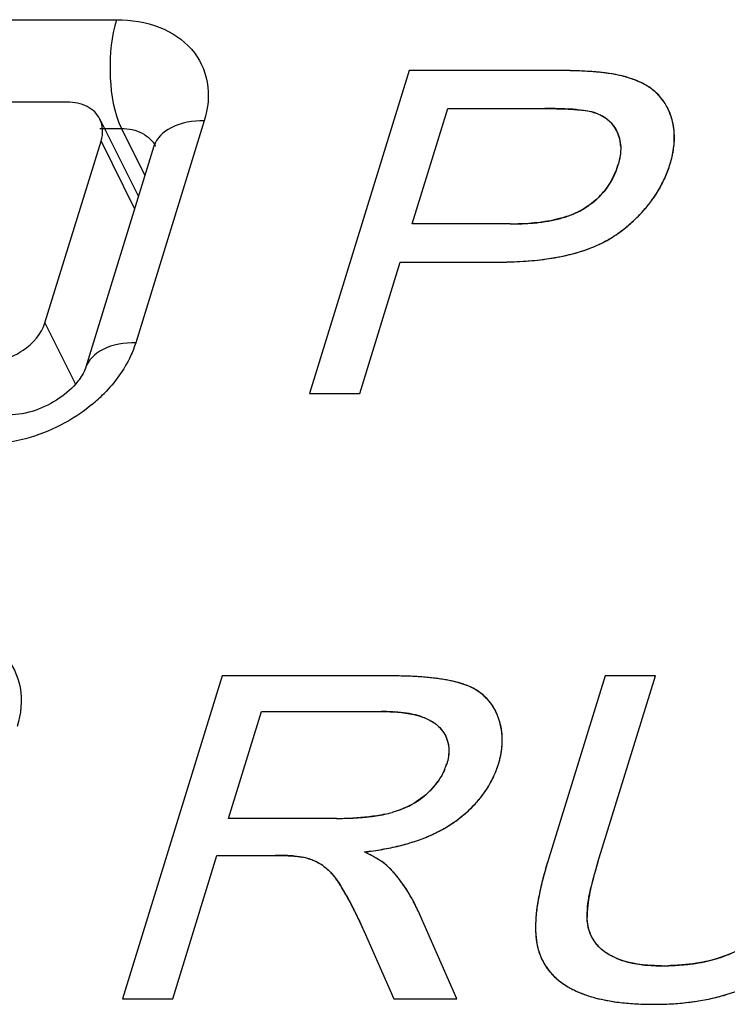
# Model space of a CAD drawing. Header units: millimetres. Extents: x 0 to 420, y 0 to 297.
# Tile 69 of 76: x 210.11 to 212.85, y 271.06 to 274.88. Entities that reach past the tile are written whole.
import ezdxf

# ---------------------------------------------------------------- set-up
doc = ezdxf.new("R2010")
doc.units = ezdxf.units.MM
doc.header["$LTSCALE"] = 23.1
doc.layers.get('0').update_dxf_attribs({"linetype": 'CONTINUOUS'})
doc.layers.add('LAY0002', color=7, linetype='CONTINUOUS')

msp = doc.modelspace()

# ---------------------------------------------------------------- linework, layer by layer
at = {"color": 7, "linetype": 'Continuous'}
for p, q in [((210.29, 274.5634), (207.6189, 274.5634)), ((210.4163, 274.4977), (210.5659, 274.1967)), ((210.2032, 273.7072), (210.421, 274.4122)), ((210.421, 274.4122), (210.5513, 274.1495)), ((210.2032, 273.7072), (210.3214, 273.4688))]:
    msp.add_line(p, q, dxfattribs=at)
for points, knots in [([(210.4163, 274.4977), (210.4113, 274.5078), (210.3972, 274.527), (210.3561, 274.556), (210.3164, 274.5634), (210.29, 274.5634)], [0, 0, 0, 0, 0.227713, 0.466874, 1, 1, 1, 1]), ([(210.421, 274.4122), (210.4255, 274.4266), (210.4299, 274.456), (210.4225, 274.4852), (210.4163, 274.4977)], [0, 0, 0, 0, 0.517433, 1, 1, 1, 1]), ([(209.9787, 273.556), (210.0028, 273.556), (210.0524, 273.5647), (210.1381, 273.6057), (210.1897, 273.6637), (210.2032, 273.7072)], [0, 0, 0, 0, 0.254892, 0.51963, 1, 1, 1, 1])]:
    msp.add_open_spline(points, degree=3, knots=knots, dxfattribs=at)
at = {"layer": 'LAY0002', "color": 7, "linetype": 'Continuous'}
for p, q in [((207.6257, 274.8835), (210.481, 274.8835)), ((211.6174, 274.6864), (211.2301, 273.4331)), ((212.1734, 274.6864), (211.6174, 274.6864)), ((211.6283, 274.0905), (211.7668, 274.5385)), ((211.7668, 274.5385), (212.1437, 274.5385)), ((210.8215, 274.4906), (210.5553, 273.6289)), ((210.4163, 274.461), (210.5003, 274.461)), ((210.5003, 274.461), (210.591, 274.2782)), ((210.6264, 274.3927), (210.3601, 273.531)), ((210.6278, 274.3976), (210.6264, 274.3927)), ((212.0093, 274.0905), (211.6283, 274.0905)), ((211.4252, 273.4331), (211.5826, 273.9426)), ((211.5826, 273.9426), (211.9606, 273.9426)), ((211.2301, 273.4331), (211.4252, 273.4331)), ((210.8912, 272.3364), (210.5039, 271.0831)), ((211.5447, 272.3364), (210.8912, 272.3364)), ((212.378, 272.3364), (212.1542, 271.6123)), ((212.3495, 271.6131), (212.573, 272.3364)), ((212.573, 272.3364), (212.378, 272.3364)), ((210.9153, 271.7833), (211.0435, 272.1979)), ((211.0435, 272.1979), (211.5099, 272.1979)), ((211.3345, 271.7833), (210.9153, 271.7833)), ((210.699, 271.0831), (210.8709, 271.6397)), ((210.8709, 271.6397), (211.0971, 271.6397)), ((211.8027, 271.0831), (211.6518, 271.4242)), ((211.443, 271.3438), (211.5574, 271.0831)), ((210.5039, 271.0831), (210.699, 271.0831)), ((211.5574, 271.0831), (211.8027, 271.0831))]:
    msp.add_line(p, q, dxfattribs=at)
for centre, radius, start, end in [((212.1722, 271.3367), 3.3497, 89.5726, 89.9807), ((212.1736, 271.5256), 3.1608, 89.5662, 90.0039), ((212.1778, 271.9892), 2.6972, 88.6375, 89.5874), ((212.1799, 272.1519), 2.5345, 88.1723, 89.6012), ((212.1974, 272.7347), 1.9514, 87.3772, 88.1405), ((212.2134, 273.0809), 1.6048, 86.3674, 87.3841), ((212.2324, 273.3809), 1.3043, 85.4203, 86.3631), ((212.2509, 273.6115), 1.0729, 84.4133, 85.4208), ((212.273, 273.8354), 0.8479, 82.9206, 84.43), ((212.2971, 274.0297), 0.6521, 81.4587, 82.9137), ((212.3075, 274.0973), 0.5838, 78.0636, 81.484), ((212.3287, 274.198), 0.4808, 74.3868, 78.062), ((212.351, 274.2773), 0.3985, 70.0746, 74.3957), ((212.3736, 274.3396), 0.3322, 65.2258, 70.0768), ((212.3949, 274.3859), 0.2812, 59.8262, 65.2254), ((212.4139, 274.4185), 0.2435, 53.9018, 59.8215), ((212.434, 274.4463), 0.2091, 47.0602, 53.8723), ((212.4386, 274.4513), 0.2023, 40.2655, 47.0418), ((212.4372, 274.4502), 0.2041, 33.5803, 40.2483), ((212.4287, 274.4447), 0.2142, 27.1198, 33.5653), ((212.1447, 272.1563), 2.3822, 89.0662, 90.0224), ((212.1559, 272.821), 1.7174, 87.7955, 89.0794), ((212.1766, 273.3568), 1.1812, 86.3312, 87.799), ((212.1983, 273.6997), 0.8376, 85.0548, 86.3122), ((212.2751, 274.3325), 0.1998, 71.0212, 76.4489), ((212.4118, 274.4361), 0.2333, 20.9094, 27.1068), ((212.385, 274.4259), 0.2619, 15.2641, 20.9046), ((212.2971, 274.3843), 0.1433, 53.6225, 60.3248), ((212.3025, 274.3917), 0.1342, 44.8471, 53.6189), ((212.3036, 274.3929), 0.1326, 35.9736, 44.8104), ((212.3958, 274.4286), 0.2508, 9.0749, 15.3094), ((212.2977, 274.3887), 0.1399, 27.3822, 35.9396), ((212.2944, 274.3867), 0.1437, 19.3356, 27.4697), ((212.3832, 274.4266), 0.2635, 2.9907, 9.0633), ((212.3625, 274.4256), 0.2843, 357.5259, 2.9869), ((212.2934, 274.3865), 0.1447, 10.7354, 19.3006), ((212.2825, 274.3845), 0.1559, 2.55, 10.7037), ((212.3409, 274.4264), 0.3059, 354.6279, 357.5521), ((212.2821, 274.4347), 0.3652, 347.1475, 349.7523), ((212.3141, 274.4291), 0.3328, 349.7211, 354.5961), ((212.2443, 274.4435), 0.4041, 342.7798, 347.1146), ((212.1229, 274.4127), 0.3189, 336.2085, 342.8792), ((212.1735, 274.4647), 0.4779, 336.1483, 339.4232), ((212.1687, 274.4666), 0.4832, 336.2279, 342.8234), ((212.1681, 274.4667), 0.4838, 339.4255, 342.8329), ((212.1511, 274.3992), 0.2876, 325.4243, 329.2414), ((212.1432, 274.4038), 0.2967, 329.2653, 336.1944), ((212.1747, 274.4642), 0.4767, 332.7711, 336.1464), ((212.1759, 274.4635), 0.4753, 332.8743, 336.2136), ((212.1527, 274.3981), 0.2857, 318.3957, 325.4201), ((212.1652, 274.4696), 0.4877, 326.2177, 329.4418), ((212.1718, 274.4657), 0.48, 329.4435, 332.7691), ((212.1739, 274.4647), 0.4777, 330.5457, 332.8683), ((212.1386, 274.4128), 0.3061, 307.8037, 311.4554), ((212.1474, 274.403), 0.2929, 311.4389, 318.3789), ((212.1414, 274.4867), 0.5169, 319.8771, 322.9251), ((212.1549, 274.4765), 0.5, 322.9256, 326.2155), ((212.1197, 274.4525), 0.3503, 290.4011, 294.4456), ((212.1355, 274.4174), 0.3118, 294.47, 297.5216), ((212.1489, 274.3918), 0.2829, 297.5122, 301.3937), ((212.1263, 274.429), 0.3264, 301.3747, 307.7672), ((212.1248, 274.5007), 0.5387, 316.729, 319.8746), ((212.0298, 274.8605), 0.7693, 275.0872, 277.1924), ((212.0418, 274.7652), 0.6733, 277.1928, 279.3909), ((212.0552, 274.6842), 0.5912, 279.3899, 281.7581), ((212.0701, 274.6129), 0.5183, 281.7544, 284.4387), ((212.0859, 274.5513), 0.4547, 284.4386, 287.295), ((212.1021, 274.4995), 0.4005, 287.2933, 290.4158), ((212.0831, 274.5423), 0.5976, 310.9446, 313.7541), ((212.105, 274.5193), 0.5658, 313.7542, 316.7286), ((212.0097, 275.2183), 1.1278, 269.982, 271.6386), ((212.01, 275.2176), 1.127, 269.9643, 271.5295), ((212.0135, 275.0827), 0.9921, 271.6401, 273.3069), ((212.0202, 274.9669), 0.8762, 273.3061, 275.092), ((212.033, 274.6028), 0.6762, 305.609, 308.2461), ((212.0323, 274.604), 0.6776, 305.6018, 308.1361), ((212.0586, 274.5705), 0.635, 308.1346, 310.9429), ((212.1384, 274.4756), 0.5121, 293.0678, 296.9568), ((212.1628, 274.4278), 0.4584, 296.9578, 301.1324), ((212.1849, 274.3911), 0.4156, 301.1346, 305.5825), ((212.1875, 274.3876), 0.4112, 301.0958, 305.571), ((212.0865, 274.61), 0.6563, 286.1966, 289.4754), ((212.1127, 274.5361), 0.5778, 289.4738, 293.068), ((211.9611, 275.6049), 1.6623, 269.9832, 271.6509), ((211.967, 275.4026), 1.4599, 271.6456, 273.6496), ((211.9786, 275.221), 1.2779, 273.6513, 275.6794), ((211.9943, 275.0634), 1.1195, 275.6756, 277.9863), ((212.014, 274.9234), 0.9782, 277.9853, 280.472), ((212.0368, 274.8006), 0.8533, 280.4677, 283.3001), ((212.0613, 274.6968), 0.7466, 283.3025, 286.2005), ((209.986, 273.8745), 0.6284, 309.4539, 315.3125), ((211.544, 270.2476), 2.0889, 89.1037, 89.9808), ((211.545, 270.326), 2.0104, 89.0558, 90.0099), ((211.549, 270.5674), 1.769, 88.0548, 89.0561), ((211.5563, 270.7824), 1.5539, 87.014, 88.0549), ((211.567, 270.9851), 1.3509, 85.7719, 87.0178), ((211.5807, 271.1709), 1.1646, 84.5076, 85.7711), ((211.596, 271.3303), 1.0044, 83.1606, 84.5084), ((211.614, 271.4792), 0.8545, 81.5167, 83.1669), ((211.6344, 271.6157), 0.7164, 79.7308, 81.5182), ((211.6557, 271.7332), 0.597, 77.7411, 79.734), ((211.6778, 271.8349), 0.493, 75.4941, 77.7454), ((211.7001, 271.9211), 0.4039, 72.9918, 75.4976), ((211.7221, 271.9928), 0.3289, 70.1751, 72.9966), ((211.7694, 272.1044), 0.2073, 50.9462, 58.8586), ((211.7756, 272.1122), 0.1975, 46.4542, 50.9042), ((211.7772, 272.1139), 0.1951, 38.2604, 46.4479), ((211.7739, 272.1113), 0.1993, 33.8847, 38.2602), ((211.5102, 271.3638), 0.8341, 88.2419, 90.0221), ((211.5139, 271.4838), 0.714, 86.2612, 88.2449), ((211.5211, 271.5921), 0.6055, 83.9967, 86.266), ((211.5311, 271.6872), 0.5099, 81.5185, 83.9989), ((211.5433, 271.7688), 0.4274, 78.7235, 81.5232), ((211.5575, 271.8396), 0.3552, 75.4788, 78.7314), ((211.7642, 272.105), 0.2109, 26.1142, 33.8398), ((211.7474, 272.0966), 0.2296, 22.1264, 26.1537), ((211.5727, 271.8985), 0.2944, 71.9562, 75.4797), ((211.6458, 272.0539), 0.1215, 45.4213, 52.0614), ((211.7277, 272.0884), 0.2509, 18.5567, 22.1558), ((211.7303, 272.0893), 0.2482, 15.0488, 18.5542), ((211.7305, 272.0894), 0.248, 11.4194, 15.0465), ((211.7281, 272.0889), 0.2504, 7.8805, 11.4172), ((211.7232, 272.0882), 0.2554, 4.4211, 7.8786), ((211.6494, 272.0492), 0.1217, 12.4999, 24.0624), ((211.6993, 272.0876), 0.2793, 354.3915, 1.0413), ((211.7158, 272.0877), 0.2628, 1.082, 4.4195), ((211.658, 272.0924), 0.3209, 348.3588, 351.2981), ((211.6766, 272.0896), 0.3021, 351.2981, 354.4305), ((211.549, 272.0605), 0.2237, 337.2973, 342.8129), ((211.5494, 272.0604), 0.2232, 337.4178, 342.8202), ((211.5866, 272.1111), 0.3948, 336.0962, 342.8139), ((211.587, 272.1108), 0.3942, 339.3534, 342.8326), ((211.6128, 272.103), 0.3674, 342.8111, 345.5362), ((211.6369, 272.0968), 0.3425, 345.5367, 348.3584), ((211.5424, 272.0633), 0.2308, 331.9367, 337.4079), ((211.591, 272.1094), 0.3901, 336.0564, 339.351), ((211.5123, 272.0816), 0.2661, 321.7673, 326.7976), ((211.5299, 272.07), 0.245, 326.8055, 331.9307), ((211.5882, 272.1109), 0.3932, 329.2372, 332.5481), ((211.5888, 272.1105), 0.3925, 329.2954, 332.67), ((211.5913, 272.1092), 0.3897, 332.5499, 336.0543), ((211.5924, 272.1086), 0.3885, 332.6805, 336.0817), ((211.4843, 272.1009), 0.2997, 308.3051, 312.9693), ((211.4631, 272.124), 0.3311, 312.9289, 317.2842), ((211.4899, 272.0992), 0.2946, 317.2897, 321.7681), ((211.5726, 272.1209), 0.4117, 322.5886, 325.8897), ((211.5819, 272.1146), 0.4005, 325.8916, 329.2351), ((211.4737, 272.1159), 0.318, 299.096, 303.4829), ((211.4799, 272.1065), 0.3068, 303.4844, 308.3003), ((211.5462, 272.1424), 0.4458, 316.3221, 319.5003), ((211.5607, 272.13), 0.4267, 319.5028, 322.5879), ((211.4273, 272.2506), 0.461, 281.8262, 285.5343), ((211.4282, 272.2469), 0.4573, 281.9099, 285.5467), ((211.4659, 272.1301), 0.3344, 294.2382, 299.0878), ((211.5101, 272.1789), 0.4971, 310.5015, 313.342), ((211.5291, 272.1588), 0.4695, 313.3424, 316.3219), ((211.336, 273.111), 1.3277, 269.9365, 272.672), ((211.3351, 273.184), 1.4007, 269.9766, 271.6335), ((211.3403, 272.9933), 1.2099, 271.6466, 272.8228), ((211.349, 272.8228), 1.0393, 272.8048, 274.7597), ((211.3609, 272.6766), 0.8926, 274.779, 276.042), ((211.3713, 272.5784), 0.7938, 276.0409, 277.4025), ((211.3878, 272.4543), 0.6686, 277.3658, 280.1153), ((211.4072, 272.3438), 0.5564, 280.1479, 281.9638), ((211.5081, 272.1737), 0.4943, 301.9452, 305.157), ((211.5096, 272.1718), 0.4918, 302.2556, 305.1418), ((211.4666, 272.2326), 0.5664, 305.1576, 307.6892), ((211.4891, 272.2036), 0.5296, 307.6876, 310.5001), ((211.4561, 272.2688), 0.6027, 293.3003, 296.0855), ((211.4748, 272.2307), 0.5603, 296.0867, 298.9464), ((211.4921, 272.1994), 0.5246, 298.947, 301.945), ((211.397, 272.4264), 0.7711, 285.9599, 288.2564), ((211.4171, 272.3658), 0.7073, 288.2551, 290.7637), ((211.4368, 272.3135), 0.6514, 290.7651, 293.3016), ((211.3087, 272.8618), 1.2159, 276.3463, 278.0211), ((211.3098, 272.8552), 1.2092, 276.3306, 278.0416), ((211.1291, 270.9955), 0.729, 62.4124, 64.4787), ((211.3236, 272.7564), 1.1095, 278.0208, 279.785), ((211.3254, 272.7445), 1.0975, 278.0431, 279.8722), ((211.3401, 272.6608), 1.0124, 279.7839, 281.6952), ((211.3488, 272.6149), 0.9657, 279.8267, 283.801), ((211.3584, 272.5724), 0.9222, 281.6933, 283.8143), ((211.3776, 272.4942), 0.8417, 283.8154, 285.9606), ((211.0977, 270.3443), 1.2954, 88.9167, 90.0241), ((211.1056, 270.7289), 0.9107, 87.0664, 88.9568), ((211.1214, 271.0416), 0.5976, 85.2643, 87.047), ((211.1571, 271.4129), 0.2247, 64.3791, 78.132), ((211.1578, 271.4146), 0.2229, 72.7842, 78.2154), ((211.1584, 271.4167), 0.2208, 67.2866, 72.7692), ((211.1553, 271.4094), 0.2287, 61.9539, 67.2717), ((211.15, 271.399), 0.2403, 56.7822, 64.2958), ((211.213, 271.1563), 0.5476, 60.3349, 62.4009), ((211.2795, 271.2727), 0.4135, 57.5467, 60.357), ((213.5389, 271.1821), 1.45, 162.7419, 165.383), ((213.6768, 271.1415), 1.5937, 162.8172, 163.886), ((213.9658, 271.1131), 1.6918, 162.8102, 163.9124), ((213.9323, 271.1224), 1.6571, 162.7736, 163.7396), ((211.1463, 271.3927), 0.2476, 56.8582, 61.9402), ((211.2013, 271.2594), 0.4744, 42.2017, 44.2717), ((211.2028, 271.2608), 0.4724, 42.3991, 44.2786), ((211.1886, 271.2479), 0.4915, 40.4456, 42.2032), ((213.4866, 271.1963), 1.3957, 163.8797, 165.293), ((213.6057, 271.2167), 1.3172, 163.702, 165.9498), ((213.7091, 271.1874), 1.4246, 163.9193, 164.8389), ((211.0291, 271.3221), 0.3791, 34.2573, 37.3511), ((210.9477, 271.2666), 0.4776, 31.4958, 34.2609), ((211.1748, 271.2361), 0.5098, 38.6015, 40.4447), ((211.1592, 271.2236), 0.5297, 36.9118, 38.6021), ((211.1418, 271.2106), 0.5514, 35.1546, 36.911), ((213.2979, 271.2457), 1.2007, 165.2902, 166.8985), ((213.3208, 271.2885), 1.0234, 165.9761, 167.3065), ((213.4945, 271.2453), 1.2024, 164.8307, 166.1017), ((210.5327, 271.0121), 0.9645, 29.7248, 31.5104), ((210.6634, 271.0894), 0.8127, 29.9305, 31.6813), ((211.1229, 271.1973), 0.5746, 33.5934, 35.1556), ((211.1018, 271.1833), 0.5999, 31.8824, 33.592), ((211.0793, 271.1693), 0.6264, 30.4856, 31.8844), ((213.1399, 271.2826), 1.0384, 166.9025, 168.4294), ((213.1402, 271.3294), 0.8382, 167.2329, 168.9343), ((213.3077, 271.2917), 1.0099, 166.1076, 167.2475), ((210.2624, 270.859), 1.2752, 27.2805, 29.9111), ((210.3734, 270.9206), 1.1482, 28.7975, 29.7497), ((210.2701, 270.8637), 1.2661, 28.1221, 28.802), ((210.1785, 270.8147), 1.37, 27.4252, 28.122), ((211.0542, 271.1545), 0.6555, 28.7822, 30.483), ((211.0269, 271.1395), 0.6867, 27.4535, 28.7848), ((212.879, 271.3318), 0.773, 170.2332, 172.3043), ((213.0048, 271.3102), 0.9006, 168.4247, 170.2369), ((212.8566, 271.3807), 0.55, 170.7524, 172.7488), ((212.9826, 271.3602), 0.6776, 168.9347, 170.7537), ((210.0884, 270.7679), 1.4715, 26.82, 27.4263), ((210.0914, 270.7689), 1.4684, 26.7022, 27.346), ((209.9951, 270.7208), 1.5761, 26.1253, 26.8191), ((209.8487, 270.6493), 1.7389, 24.208, 26.63), ((211.0008, 271.1259), 0.7161, 26.1738, 27.4536), ((210.9703, 271.111), 0.75, 24.6863, 26.172), ((212.7673, 271.3468), 0.6602, 172.3017, 174.6055), ((212.6652, 271.4014), 0.3574, 174.99, 177.7101), ((212.7532, 271.3938), 0.4457, 172.7453, 174.9999), ((209.8963, 270.6723), 1.6862, 25.4873, 26.126), ((209.7535, 270.6045), 1.8442, 24.2742, 25.479), ((212.5891, 271.36), 0.4815, 177.1383, 179.9085), ((212.6709, 271.3559), 0.5634, 174.6034, 177.1399), ((212.5908, 271.4044), 0.283, 177.702, 180.8829), ((209.6098, 270.5394), 2.002, 23.6933, 24.2828), ((209.244, 270.3744), 2.4032, 23.792, 24.2752), ((212.5199, 271.3601), 0.4122, 179.9057, 182.9864), ((212.467, 271.3942), 0.1581, 197.5762, 206.2778), ((212.4613, 271.357), 0.3536, 182.9835, 186.4138), ((212.4127, 271.3515), 0.3047, 186.4117, 190.2079), ((212.4606, 271.3912), 0.1511, 206.3164, 215.5493), ((212.3725, 271.3444), 0.2639, 190.229, 194.2237), ((212.3554, 271.3401), 0.2462, 194.2241, 198.6656), ((212.4633, 271.3932), 0.1545, 215.5723, 222.6158), ((212.4711, 271.4004), 0.165, 222.6287, 229.1075), ((212.3432, 271.336), 0.2333, 198.6708, 203.2124), ((212.336, 271.3329), 0.2255, 203.2178, 207.8852), ((212.5386, 271.5199), 0.303, 247.553, 253.0749), ((212.5517, 271.5617), 0.3468, 253.0203, 255.7464), ((212.6331, 271.857), 0.6436, 278.5493, 282.7473), ((212.6548, 271.7605), 0.5447, 282.7564, 286.9907), ((212.6738, 271.6975), 0.4789, 287.0171, 290.3046), ((212.6896, 271.6551), 0.4336, 290.3056, 293.7636), ((212.3333, 271.3315), 0.2225, 207.8913, 212.5865), ((212.3347, 271.3324), 0.2241, 212.5927, 217.2546), ((212.3398, 271.3363), 0.2306, 217.2605, 221.877), ((212.561, 271.5982), 0.3845, 255.7471, 258.3519), ((212.5737, 271.6622), 0.4498, 258.4059, 262.7876), ((212.5844, 271.7424), 0.5307, 262.7346, 264.9369), ((212.5924, 271.8371), 0.6257, 264.9749, 268.356), ((212.5961, 271.9484), 0.7371, 268.3149, 270.0166), ((212.5967, 272.2634), 1.0521, 269.9801, 271.9838), ((212.597, 272.2638), 1.0524, 269.9633, 271.8706), ((212.6006, 272.1486), 0.9372, 271.986, 273.9685), ((212.6077, 272.0471), 0.8354, 273.9646, 276.2554), ((212.6176, 271.9567), 0.7445, 276.2568, 278.5893), ((212.3482, 271.3439), 0.2418, 221.8814, 226.2875), ((212.3596, 271.3558), 0.2583, 226.2924, 230.6008), ((212.3734, 271.3727), 0.2802, 230.6016, 234.5607), ((212.3896, 271.3955), 0.3082, 234.5649, 238.4493), ((212.408, 271.4254), 0.3433, 238.4491, 242.0245), ((212.4076, 271.4247), 0.3425, 238.5006, 242.028), ((212.416, 271.4404), 0.3603, 242.0196, 245.3435), ((212.433, 271.4774), 0.401, 245.3442, 248.4997), ((212.4507, 271.5224), 0.4493, 248.4999, 251.4771), ((212.4687, 271.576), 0.5059, 251.4761, 254.2358), ((212.4863, 271.6385), 0.5708, 254.2343, 256.7765), ((212.5034, 271.711), 0.6453, 256.7758, 259.1554), ((212.5194, 271.7946), 0.7304, 259.1541, 261.355), ((212.597, 271.9646), 0.9013, 278.7036, 280.6529), ((212.6069, 271.9122), 0.848, 280.6528, 282.6965), ((212.6176, 271.8647), 0.7993, 282.6961, 284.8626), ((212.629, 271.8216), 0.7547, 284.862, 287.1968), ((212.5337, 271.8887), 0.8256, 261.3529, 263.3516), ((212.546, 271.994), 0.9317, 263.3505, 265.2086), ((212.556, 272.1124), 1.0505, 265.2075, 266.9357), ((212.563, 272.2429), 1.1812, 266.9339, 268.5014), ((212.5668, 272.3886), 1.3269, 268.5015, 270.0146), ((212.5672, 272.408), 1.3463, 268.5509, 269.998), ((212.5673, 272.3249), 1.2632, 269.9919, 271.481), ((212.5695, 272.242), 1.1802, 271.4795, 273.1518), ((212.5739, 272.1627), 1.1009, 273.1514, 274.9153), ((212.5802, 272.0894), 1.0272, 274.9147, 276.7943), ((212.5881, 272.0231), 0.9605, 276.7947, 278.7032)]:
    msp.add_arc(centre, radius, start, end, dxfattribs=at)
for points, knots in [([(210.481, 274.8835), (210.4609, 274.8187), (210.4483, 274.6838), (210.4656, 274.5487), (210.4889, 274.4873)], [0, 0, 0, 0, 0.507993, 1, 1, 1, 1]), ([(210.481, 274.8835), (210.5377, 274.8835), (210.6459, 274.867), (210.7803, 274.78), (210.8471, 274.64), (210.8364, 274.5386), (210.8215, 274.4906)], [0, 0, 0, 0, 0.27799, 0.523105, 0.753738, 1, 1, 1, 1]), ([(212.5573, 274.6152), (212.5512, 274.6197), (212.5248, 274.6371), (212.4954, 274.6494), (212.4726, 274.6567)], [0, 0, 0, 0, 0.241891, 1, 1, 1, 1]), ([(212.6377, 274.4948), (212.6281, 274.5298), (212.6045, 274.5756), (212.5675, 274.6078), (212.5573, 274.6152)], [0, 0, 0, 0, 0.742282, 1, 1, 1, 1]), ([(212.1437, 274.5385), (212.174, 274.5385), (212.2334, 274.5371), (212.2934, 274.5337), (212.3219, 274.5268)], [0, 0, 0, 0, 0.507617, 1, 1, 1, 1]), ([(210.8215, 274.4906), (210.7777, 274.4906), (210.6995, 274.4816), (210.636, 274.4237), (210.6264, 274.3927)], [0, 0, 0, 0, 0.573592, 1, 1, 1, 1]), ([(212.3643, 274.511), (212.3707, 274.5076), (212.394, 274.493), (212.4125, 274.471), (212.4219, 274.453)], [0, 0, 0, 0, 0.26147, 1, 1, 1, 1]), ([(212.6303, 274.3239), (212.6348, 274.3384), (212.6489, 274.394), (212.6488, 274.454), (212.6377, 274.4948)], [0, 0, 0, 0, 0.263841, 1, 1, 1, 1]), ([(210.5003, 274.461), (210.5279, 274.461), (210.5808, 274.4517), (210.6215, 274.414), (210.6322, 274.3926)], [0, 0, 0, 0, 0.536149, 1, 1, 1, 1]), ([(212.4219, 274.453), (212.4318, 274.434), (212.4391, 274.4048), (212.4383, 274.3759), (212.4377, 274.3684)], [0, 0, 0, 0, 0.740923, 1, 1, 1, 1]), ([(212.4277, 274.3188), (212.4175, 274.286), (212.3849, 274.2195), (212.3288, 274.1702), (212.2962, 274.1503)], [0, 0, 0, 0, 0.473169, 1, 1, 1, 1]), ([(212.4516, 274.0718), (212.466, 274.0831), (212.5193, 274.1288), (212.5643, 274.1846), (212.5898, 274.2298)], [0, 0, 0, 0, 0.260552, 1, 1, 1, 1]), ([(212.2609, 274.132), (212.2431, 274.1241), (212.1717, 274.0998), (212.0958, 274.0924), (212.0401, 274.0909)], [0, 0, 0, 0, 0.258052, 1, 1, 1, 1]), ([(212.151, 273.9549), (212.1723, 273.9579), (212.2583, 273.9728), (212.3434, 274.0013), (212.3999, 274.0355)], [0, 0, 0, 0, 0.245596, 1, 1, 1, 1]), ([(211.9606, 273.9426), (211.9763, 273.9426), (212.0399, 273.9434), (212.1036, 273.9481), (212.151, 273.9549)], [0, 0, 0, 0, 0.246361, 1, 1, 1, 1]), ([(210.5553, 273.6289), (210.5115, 273.6289), (210.4332, 273.62), (210.3698, 273.5621), (210.3601, 273.531)], [0, 0, 0, 0, 0.573592, 1, 1, 1, 1]), ([(210.5553, 273.6289), (210.5499, 273.6115), (210.5216, 273.5391), (210.4745, 273.4748), (210.4328, 273.4326)], [0, 0, 0, 0, 0.235338, 1, 1, 1, 1]), ([(210.3601, 273.531), (210.3544, 273.5123), (210.3254, 273.4671), (210.2345, 273.3871), (210.132, 273.3495), (210.0634, 273.3495)], [0, 0, 0, 0, 0.162175, 0.432203, 1, 1, 1, 1]), ([(210.3853, 273.3893), (210.3109, 273.3279), (210.1921, 273.2671), (210.0661, 273.2431), (210.0347, 273.2396)], [0, 0, 0, 0, 0.753245, 1, 1, 1, 1]), ([(209.7548, 272.5335), (209.8115, 272.5335), (209.9197, 272.517), (210.0541, 272.43), (210.1209, 272.29), (210.1102, 272.1886), (210.0953, 272.1406)], [0, 0, 0, 0, 0.27799, 0.523105, 0.753738, 1, 1, 1, 1]), ([(211.9601, 272.1831), (211.9493, 272.2096), (211.9159, 272.2612), (211.8625, 272.2918), (211.8337, 272.3022)], [0, 0, 0, 0, 0.482534, 1, 1, 1, 1]), ([(211.5099, 272.1979), (211.525, 272.1979), (211.5826, 272.1964), (211.6414, 272.1884), (211.6809, 272.1721)], [0, 0, 0, 0, 0.26103, 1, 1, 1, 1]), ([(211.9637, 271.9944), (211.9735, 272.026), (211.9846, 272.0902), (211.9717, 272.1545), (211.9601, 272.1831)], [0, 0, 0, 0, 0.517286, 1, 1, 1, 1]), ([(211.7311, 272.1404), (211.746, 272.1257), (211.7708, 272.0888), (211.7726, 272.0444), (211.7693, 272.0231)], [0, 0, 0, 0, 0.492085, 1, 1, 1, 1]), ([(211.7553, 271.9742), (211.7518, 271.9658), (211.735, 271.9315), (211.7099, 271.9015), (211.6886, 271.8816)], [0, 0, 0, 0, 0.237699, 1, 1, 1, 1]), ([(211.8519, 271.8178), (211.8593, 271.8249), (211.8872, 271.853), (211.9113, 271.8849), (211.9263, 271.9101)], [0, 0, 0, 0, 0.25796, 1, 1, 1, 1]), ([(211.541, 271.5906), (211.5344, 271.5973), (211.5045, 271.6224), (211.4697, 271.6406), (211.4431, 271.6533)], [0, 0, 0, 0, 0.242286, 1, 1, 1, 1]), ([(211.0971, 271.6397), (211.124, 271.6396), (211.1595, 271.639), (211.1949, 271.6346), (211.2033, 271.6328)], [0, 0, 0, 0, 0.756271, 1, 1, 1, 1]), ([(211.2817, 271.6), (211.2897, 271.5948), (211.3186, 271.5708), (211.3405, 271.5398), (211.355, 271.5162)], [0, 0, 0, 0, 0.256861, 1, 1, 1, 1]), ([(212.1359, 271.548), (212.1304, 271.5269), (212.1115, 271.4453), (212.1018, 271.3588), (212.1128, 271.2975)], [0, 0, 0, 0, 0.259564, 1, 1, 1, 1]), ([(212.5963, 271.2113), (212.5781, 271.2113), (212.5098, 271.2137), (212.4398, 271.2283), (212.3958, 271.2529)], [0, 0, 0, 0, 0.265455, 1, 1, 1, 1]), ([(212.7865, 271.232), (212.7736, 271.2287), (212.7225, 271.2179), (212.6702, 271.2132), (212.6313, 271.2119)], [0, 0, 0, 0, 0.255189, 1, 1, 1, 1]), ([(212.1462, 271.2112), (212.1614, 271.1874), (212.1887, 271.1592), (212.2203, 271.1379), (212.2287, 271.1327)], [0, 0, 0, 0, 0.741682, 1, 1, 1, 1]), ([(212.247, 271.1222), (212.255, 271.118), (212.2888, 271.1017), (212.3248, 271.0903), (212.3525, 271.0836)], [0, 0, 0, 0, 0.2427, 1, 1, 1, 1]), ([(212.3525, 271.0836), (212.3668, 271.0801), (212.4264, 271.0681), (212.4872, 271.0633), (212.5332, 271.0622)], [0, 0, 0, 0, 0.243342, 1, 1, 1, 1]), ([(212.5671, 271.0617), (212.6087, 271.0617), (212.6646, 271.0644), (212.7199, 271.0716), (212.7339, 271.0737)], [0, 0, 0, 0, 0.745808, 1, 1, 1, 1])]:
    msp.add_open_spline(points, degree=3, knots=knots, dxfattribs=at)
for points in [[(212.3939, 274.6746), (212.3437, 274.6822), (212.2927, 274.6844), (212.2419, 274.6856)], [(212.4726, 274.6567), (212.447, 274.6649), (212.4205, 274.6706), (212.3939, 274.6746)], [(212.2705, 274.5342), (212.2788, 274.5335), (212.2864, 274.5327), (212.2933, 274.5318)], [(212.2933, 274.5318), (212.3046, 274.5303), (212.3141, 274.5287), (212.3219, 274.5268)], [(212.3219, 274.5268), (212.3365, 274.5232), (212.351, 274.5181), (212.3643, 274.511)], [(212.34, 274.5215), (212.3501, 274.518), (212.3595, 274.5138), (212.3681, 274.5089)], [(210.4889, 274.4873), (210.4923, 274.4784), (210.4961, 274.4696), (210.5003, 274.461)], [(212.4377, 274.3684), (212.4363, 274.3516), (212.4326, 274.3349), (212.4277, 274.3188)], [(212.4377, 274.369), (212.4371, 274.361), (212.4359, 274.3529), (212.4343, 274.3445)], [(212.4382, 274.3914), (212.4385, 274.3841), (212.4383, 274.3767), (212.4377, 274.369)], [(212.4343, 274.3445), (212.4326, 274.3362), (212.4304, 274.3276), (212.4277, 274.3188)], [(212.2962, 274.1503), (212.2849, 274.1434), (212.273, 274.1373), (212.2609, 274.132)], [(211.6903, 272.3303), (211.6525, 272.3339), (211.6146, 272.3356), (211.5766, 272.3362)], [(211.8, 272.3125), (211.7641, 272.3217), (211.7272, 272.3268), (211.6903, 272.3303)], [(211.8337, 272.3022), (211.8226, 272.3062), (211.8113, 272.3096), (211.8, 272.3125)], [(211.8767, 272.2819), (211.8636, 272.2898), (211.8493, 272.2966), (211.8337, 272.3022)], [(211.6639, 272.1784), (211.6714, 272.1759), (211.6786, 272.1732), (211.6852, 272.1703)], [(211.6809, 272.1721), (211.695, 272.1663), (211.7087, 272.1589), (211.7208, 272.1495)], [(211.6852, 272.1703), (211.6937, 272.1666), (211.7014, 272.1625), (211.7085, 272.1581)], [(211.7085, 272.1581), (211.7128, 272.1554), (211.7168, 272.1526), (211.7205, 272.1497)], [(211.7208, 272.1495), (211.7244, 272.1467), (211.7279, 272.1436), (211.7311, 272.1404)], [(211.7311, 272.1404), (211.7375, 272.1341), (211.743, 272.1276), (211.7479, 272.1208)], [(211.7479, 272.1208), (211.7529, 272.1138), (211.7571, 272.1065), (211.7605, 272.0989)], [(211.7682, 272.0756), (211.77, 272.0674), (211.771, 272.0589), (211.7712, 272.0501)], [(211.7712, 272.0501), (211.7714, 272.0391), (211.7704, 272.0276), (211.7681, 272.0157)], [(211.7693, 272.0231), (211.7679, 272.0134), (211.7656, 272.0038), (211.7627, 271.9944)], [(211.7681, 272.0157), (211.7667, 272.0088), (211.7649, 272.0017), (211.7627, 271.9944)], [(211.6886, 271.8816), (211.6668, 271.8612), (211.6416, 271.8441), (211.6149, 271.8308)], [(211.6149, 271.8308), (211.5944, 271.8206), (211.5728, 271.8125), (211.5507, 271.8064)], [(211.6031, 271.8253), (211.5867, 271.8178), (211.5692, 271.8115), (211.5507, 271.8064)], [(211.7927, 271.7696), (211.8135, 271.7843), (211.8334, 271.8003), (211.8519, 271.8178)], [(211.5218, 271.7993), (211.4811, 271.7907), (211.4394, 271.7867), (211.3979, 271.7847)], [(211.6956, 271.7157), (211.7221, 271.7272), (211.7478, 271.7405), (211.7721, 271.7559)], [(211.5791, 271.677), (211.6189, 271.6868), (211.6581, 271.6994), (211.6956, 271.7157)], [(211.1707, 271.6371), (211.1782, 271.6365), (211.1848, 271.6358), (211.1907, 271.635)], [(211.1907, 271.635), (211.1954, 271.6343), (211.1996, 271.6336), (211.2033, 271.6328)], [(211.5171, 271.6109), (211.5122, 271.6145), (211.507, 271.6181), (211.5014, 271.6217)], [(211.2817, 271.6), (211.2857, 271.5974), (211.2896, 271.5945), (211.2936, 271.5913)], [(211.2936, 271.5913), (211.2976, 271.588), (211.3017, 271.5844), (211.3057, 271.5805)], [(211.3057, 271.5805), (211.3097, 271.5765), (211.3138, 271.5722), (211.3178, 271.5676)], [(211.5301, 271.6007), (211.5261, 271.6041), (211.5218, 271.6075), (211.5171, 271.6109)], [(211.541, 271.5906), (211.5377, 271.594), (211.5341, 271.5974), (211.5301, 271.6007)], [(211.6102, 271.5018), (211.593, 271.5292), (211.5735, 271.5554), (211.5516, 271.5793)], [(211.3178, 271.5676), (211.3221, 271.5628), (211.3263, 271.5576), (211.3305, 271.5521)], [(211.6518, 271.4242), (211.6395, 271.4509), (211.6257, 271.4769), (211.6102, 271.5018)], [(212.3081, 271.416), (212.3094, 271.4488), (212.3153, 271.4814), (212.3225, 271.5134)], [(212.3102, 271.3721), (212.3079, 271.3865), (212.3075, 271.4013), (212.3081, 271.416)], [(212.3102, 271.3721), (212.3088, 271.3806), (212.3081, 271.3899), (212.3079, 271.4)], [(212.3162, 271.3465), (212.3136, 271.3547), (212.3116, 271.3632), (212.3102, 271.3721)], [(212.3534, 271.2847), (212.3307, 271.3079), (212.3153, 271.34), (212.3102, 271.3721)], [(212.1128, 271.2975), (212.1183, 271.2672), (212.1295, 271.2371), (212.1462, 271.2112)], [(212.3958, 271.2529), (212.3804, 271.2615), (212.3658, 271.2721), (212.3534, 271.2847)], [(212.3958, 271.2529), (212.3836, 271.2597), (212.3727, 271.2673), (212.3631, 271.2757)], [(212.9285, 271.2943), (212.8863, 271.2644), (212.8367, 271.2444), (212.7865, 271.232)], [(212.4229, 271.2398), (212.4134, 271.2438), (212.4044, 271.2481), (212.3958, 271.2529)], [(212.7339, 271.0737), (212.7928, 271.0828), (212.8513, 271.0977), (212.9065, 271.1199)]]:
    msp.add_open_spline(points, degree=3, dxfattribs=at)

doc.saveas('drawing.dxf')
